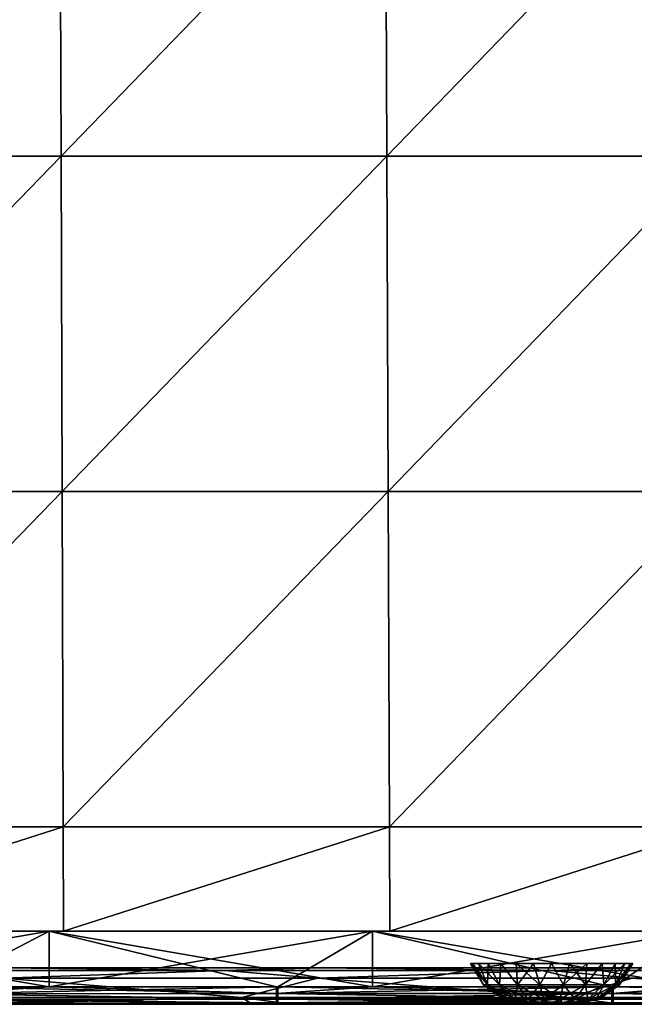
# Model space of a CAD drawing. Header units: millimetres. Extents: x -125 to 125, y -4 to 53.
# Tile 110 of 166: x 43 to 60, y -2 to 25. Entities that reach past the tile are written whole.
import ezdxf

# ---------------------------------------------------------------- set-up
doc = ezdxf.new("R2010")
doc.units = ezdxf.units.MM
doc.header["$LTSCALE"] = 65.185185
for name, color, linetype in [('1', 7, 'CONTINUOUS'), ('100', 7, 'CONTINUOUS'), ('102', 7, 'CONTINUOUS'), ('108', 7, 'CONTINUOUS'), ('112', 7, 'CONTINUOUS'), ('203', 7, 'CONTINUOUS'), ('205', 7, 'CONTINUOUS'), ('4', 7, 'CONTINUOUS'), ('72', 7, 'CONTINUOUS'), ('73', 7, 'CONTINUOUS'), ('74', 7, 'CONTINUOUS'), ('84', 7, 'CONTINUOUS'), ('88', 7, 'CONTINUOUS'), ('92', 7, 'CONTINUOUS'), ('96', 7, 'CONTINUOUS')]:
    doc.layers.add(name, color=color, linetype=linetype)

msp = doc.modelspace()

# ---------------------------------------------------------------- linework, layer by layer
at = {"layer": '1', "color": 7, "linetype": 'CONTINUOUS'}
for points in [[(41.837, -2, -49.334), (50.509, -2, -49.334), (41.998, -2, -49.043), (41.837, -2, -49.334)], [(41.837, -2, 49.334), (41.998, -2, 49.043), (50.47, -2, 49.334), (41.837, -2, 49.334)], [(41.859, -2, 47.402), (50.864, -2, 47.433), (42.004, -2, 47.683), (41.859, -2, 47.402)], [(41.859, -2, -47.402), (42.004, -2, -47.683), (49.807, -2, -47.429), (41.859, -2, -47.402)], [(41.998, -2, -49.043), (50.509, -2, -49.334), (42.054, -2, -48.712), (41.998, -2, -49.043)], [(41.998, -2, 49.043), (42.054, -2, 48.712), (50.47, -2, 49.334), (41.998, -2, 49.043)], [(42.004, -2, 47.683), (50.864, -2, 47.433), (42.054, -2, 47.996), (42.004, -2, 47.683)], [(42.004, -2, -47.683), (42.054, -2, -47.996), (49.807, -2, -47.429), (42.004, -2, -47.683)], [(42.054, -2, -47.996), (50.509, -2, -49.334), (49.807, -2, -47.429), (42.054, -2, -47.996)], [(42.054, -2, -48.712), (50.509, -2, -49.334), (42.054, -2, -47.996), (42.054, -2, -48.712)], [(50.864, -2, 47.433), (42.054, -2, 48.712), (42.054, -2, 47.996), (50.864, -2, 47.433)], [(50.47, -2, 49.334), (42.054, -2, 48.712), (50.864, -2, 47.433), (50.47, -2, 49.334)], [(49.807, -2, -47.429), (50.955, -2, -49.334), (57.812, -2, -47.461), (49.807, -2, -47.429)], [(50.509, -2, -49.334), (50.955, -2, -49.334), (49.807, -2, -47.429), (50.509, -2, -49.334)], [(50.955, -2, 49.334), (50.47, -2, 49.334), (50.864, -2, 47.433), (50.955, -2, 49.334)], [(59.87, -2, 47.471), (50.955, -2, 49.334), (50.864, -2, 47.433), (59.87, -2, 47.471)], [(50.955, -2, -49.334), (59.689, -2, -49.334), (57.812, -2, -47.461), (50.955, -2, -49.334)], [(59.65, -2, 49.334), (50.955, -2, 49.334), (59.87, -2, 47.471), (59.65, -2, 49.334)], [(57.812, -2, -47.461), (60.073, -2, -49.334), (65.874, -2, -47.499), (57.812, -2, -47.461)], [(59.689, -2, -49.334), (60.073, -2, -49.334), (57.812, -2, -47.461), (59.689, -2, -49.334)], [(60.073, -2, 49.334), (59.65, -2, 49.334), (59.87, -2, 47.471), (60.073, -2, 49.334)], [(68.878, -2, 47.514), (60.073, -2, 49.334), (59.87, -2, 47.471), (68.878, -2, 47.514)], [(60.073, -2, -49.334), (68.869, -2, -49.334), (65.874, -2, -47.499), (60.073, -2, -49.334)], [(68.83, -2, 49.334), (60.073, -2, 49.334), (68.878, -2, 47.514), (68.83, -2, 49.334)]]:
    msp.add_3dface(points, dxfattribs=at)
at = {"layer": '100', "color": 7, "linetype": 'CONTINUOUS'}
for points in [[(49.522, -1.815, 46.483), (40.518, -1.815, 46.452), (42.999, -1.286, 45.656), (49.522, -1.815, 46.483)], [(51.598, -1.286, 45.686), (49.522, -1.815, 46.483), (42.999, -1.286, 45.656), (51.598, -1.286, 45.686)], [(58.527, -1.815, 46.52), (49.522, -1.815, 46.483), (51.598, -1.286, 45.686), (58.527, -1.815, 46.52)], [(60.198, -1.286, 45.722), (58.527, -1.815, 46.52), (51.598, -1.286, 45.686), (60.198, -1.286, 45.722)], [(67.531, -1.815, 46.562), (58.527, -1.815, 46.52), (60.198, -1.286, 45.722), (67.531, -1.815, 46.562)], [(68.798, -1.286, 45.764), (67.531, -1.815, 46.562), (60.198, -1.286, 45.722), (68.798, -1.286, 45.764)], [(40.518, -1.815, 46.452), (49.522, -1.815, 46.483), (41.06, -1.977, 47.064), (40.518, -1.815, 46.452)], [(41.06, -1.977, 47.064), (49.522, -1.815, 46.483), (41.503, -1.988, 47.151), (41.06, -1.977, 47.064)], [(41.503, -1.988, 47.151), (49.522, -1.815, 46.483), (41.523, -1.988, 47.16), (41.503, -1.988, 47.151)], [(49.522, -1.815, 46.483), (41.859, -2, 47.402), (41.523, -1.988, 47.16), (49.522, -1.815, 46.483)], [(50.864, -2, 47.433), (41.859, -2, 47.402), (49.522, -1.815, 46.483), (50.864, -2, 47.433)], [(58.527, -1.815, 46.52), (50.864, -2, 47.433), (49.522, -1.815, 46.483), (58.527, -1.815, 46.52)], [(59.87, -2, 47.471), (50.864, -2, 47.433), (58.527, -1.815, 46.52), (59.87, -2, 47.471)], [(67.531, -1.815, 46.562), (59.87, -2, 47.471), (58.527, -1.815, 46.52), (67.531, -1.815, 46.562)], [(68.878, -2, 47.514), (59.87, -2, 47.471), (67.531, -1.815, 46.562), (68.878, -2, 47.514)]]:
    msp.add_3dface(points, dxfattribs=at)
at = {"layer": '102', "color": 7, "linetype": 'CONTINUOUS'}
for points in [[(40.518, -1.815, -46.452), (49.522, -1.815, -46.483), (42.999, -1.286, -45.656), (40.518, -1.815, -46.452)], [(42.999, -1.286, -45.656), (49.522, -1.815, -46.483), (51.598, -1.286, -45.686), (42.999, -1.286, -45.656)], [(49.522, -1.815, -46.483), (58.527, -1.815, -46.52), (51.598, -1.286, -45.686), (49.522, -1.815, -46.483)], [(51.598, -1.286, -45.686), (58.527, -1.815, -46.52), (60.198, -1.286, -45.722), (51.598, -1.286, -45.686)], [(58.527, -1.815, -46.52), (67.531, -1.815, -46.562), (60.198, -1.286, -45.722), (58.527, -1.815, -46.52)], [(60.198, -1.286, -45.722), (67.531, -1.815, -46.562), (68.798, -1.286, -45.764), (60.198, -1.286, -45.722)], [(40.518, -1.815, -46.452), (41.859, -2, -47.402), (49.522, -1.815, -46.483), (40.518, -1.815, -46.452)], [(41.859, -2, -47.402), (49.807, -2, -47.429), (49.522, -1.815, -46.483), (41.859, -2, -47.402)], [(49.522, -1.815, -46.483), (57.812, -2, -47.461), (58.527, -1.815, -46.52), (49.522, -1.815, -46.483)], [(49.807, -2, -47.429), (57.812, -2, -47.461), (49.522, -1.815, -46.483), (49.807, -2, -47.429)], [(57.812, -2, -47.461), (65.874, -2, -47.499), (58.527, -1.815, -46.52), (57.812, -2, -47.461)], [(58.527, -1.815, -46.52), (65.874, -2, -47.499), (67.531, -1.815, -46.562), (58.527, -1.815, -46.52)]]:
    msp.add_3dface(points, dxfattribs=at)
at = {"layer": '108', "color": 7, "linetype": 'CONTINUOUS'}
for points in [[(43.001, -1, -44.956), (40.133, -1.074, -45.325), (49.052, -1.074, -45.355), (43.001, -1, -44.956)], [(40.133, -1.074, -45.325), (42.999, -1.286, -45.656), (49.052, -1.074, -45.355), (40.133, -1.074, -45.325)], [(42.999, -1.286, -45.656), (51.598, -1.286, -45.686), (49.052, -1.074, -45.355), (42.999, -1.286, -45.656)], [(51.601, -1, -44.986), (43.001, -1, -44.956), (49.052, -1.074, -45.355), (51.601, -1, -44.986)], [(51.601, -1, -44.986), (49.052, -1.074, -45.355), (57.97, -1.074, -45.391), (51.601, -1, -44.986)], [(49.052, -1.074, -45.355), (51.598, -1.286, -45.686), (57.97, -1.074, -45.391), (49.052, -1.074, -45.355)], [(51.598, -1.286, -45.686), (60.198, -1.286, -45.722), (57.97, -1.074, -45.391), (51.598, -1.286, -45.686)], [(60.201, -1, -45.022), (51.601, -1, -44.986), (57.97, -1.074, -45.391), (60.201, -1, -45.022)], [(60.201, -1, -45.022), (57.97, -1.074, -45.391), (66.888, -1.074, -45.432), (60.201, -1, -45.022)], [(57.97, -1.074, -45.391), (60.198, -1.286, -45.722), (66.888, -1.074, -45.432), (57.97, -1.074, -45.391)], [(60.198, -1.286, -45.722), (68.798, -1.286, -45.764), (66.888, -1.074, -45.432), (60.198, -1.286, -45.722)], [(68.802, -1, -45.064), (60.201, -1, -45.022), (66.888, -1.074, -45.432), (68.802, -1, -45.064)]]:
    msp.add_3dface(points, dxfattribs=at)
at = {"layer": '112', "color": 7, "linetype": 'CONTINUOUS'}
for points in [[(43.001, -1, 44.956), (49.052, -1.074, 45.355), (40.133, -1.074, 45.325), (43.001, -1, 44.956)], [(49.052, -1.074, 45.355), (42.999, -1.286, 45.656), (40.133, -1.074, 45.325), (49.052, -1.074, 45.355)], [(51.598, -1.286, 45.686), (42.999, -1.286, 45.656), (49.052, -1.074, 45.355), (51.598, -1.286, 45.686)], [(43.001, -1, 44.956), (51.601, -1, 44.986), (49.052, -1.074, 45.355), (43.001, -1, 44.956)], [(51.601, -1, 44.986), (57.97, -1.074, 45.391), (49.052, -1.074, 45.355), (51.601, -1, 44.986)], [(57.97, -1.074, 45.391), (51.598, -1.286, 45.686), (49.052, -1.074, 45.355), (57.97, -1.074, 45.391)], [(60.198, -1.286, 45.722), (51.598, -1.286, 45.686), (57.97, -1.074, 45.391), (60.198, -1.286, 45.722)], [(51.601, -1, 44.986), (60.201, -1, 45.022), (57.97, -1.074, 45.391), (51.601, -1, 44.986)], [(60.201, -1, 45.022), (66.888, -1.074, 45.432), (57.97, -1.074, 45.391), (60.201, -1, 45.022)], [(66.888, -1.074, 45.432), (60.198, -1.286, 45.722), (57.97, -1.074, 45.391), (66.888, -1.074, 45.432)], [(68.798, -1.286, 45.764), (60.198, -1.286, 45.722), (66.888, -1.074, 45.432), (68.798, -1.286, 45.764)], [(60.201, -1, 45.022), (68.802, -1, 45.064), (66.888, -1.074, 45.432), (60.201, -1, 45.022)]]:
    msp.add_3dface(points, dxfattribs=at)
at = {"layer": '203', "color": 7, "linetype": 'CONTINUOUS'}
for points in [[(44.548, 30.395, 49.735), (35.638, 30.395, 49.735), (35.661, 21.215, 49.815), (44.548, 30.395, 49.735)], [(44.548, 30.395, 49.735), (35.661, 21.215, 49.815), (44.577, 21.215, 49.815), (44.548, 30.395, 49.735)], [(53.458, 30.395, 49.735), (44.548, 30.395, 49.735), (44.577, 21.215, 49.815), (53.458, 30.395, 49.735)], [(53.458, 30.395, 49.735), (44.577, 21.215, 49.815), (53.492, 21.215, 49.815), (53.458, 30.395, 49.735)], [(62.367, 30.395, 49.735), (53.458, 30.395, 49.735), (53.492, 21.215, 49.815), (62.367, 30.395, 49.735)], [(62.367, 30.395, 49.735), (53.492, 21.215, 49.815), (62.407, 21.215, 49.815), (62.367, 30.395, 49.735)], [(35.661, 21.215, 49.815), (35.684, 12.036, 49.895), (44.577, 21.215, 49.815), (35.661, 21.215, 49.815)], [(35.684, 12.036, 49.895), (44.605, 12.036, 49.895), (44.577, 21.215, 49.815), (35.684, 12.036, 49.895)], [(44.577, 21.215, 49.815), (44.605, 12.036, 49.895), (53.492, 21.215, 49.815), (44.577, 21.215, 49.815)], [(44.605, 12.036, 49.895), (53.526, 12.036, 49.895), (53.492, 21.215, 49.815), (44.605, 12.036, 49.895)], [(53.492, 21.215, 49.815), (53.526, 12.036, 49.895), (62.407, 21.215, 49.815), (53.492, 21.215, 49.815)], [(53.526, 12.036, 49.895), (62.447, 12.036, 49.895), (62.407, 21.215, 49.815), (53.526, 12.036, 49.895)], [(35.684, 12.036, 49.895), (35.707, 2.856, 49.975), (44.605, 12.036, 49.895), (35.684, 12.036, 49.895)], [(35.707, 2.856, 49.975), (44.634, 2.856, 49.975), (44.605, 12.036, 49.895), (35.707, 2.856, 49.975)], [(44.605, 12.036, 49.895), (44.634, 2.856, 49.975), (53.526, 12.036, 49.895), (44.605, 12.036, 49.895)], [(44.634, 2.856, 49.975), (53.561, 2.856, 49.975), (53.526, 12.036, 49.895), (44.634, 2.856, 49.975)], [(53.526, 12.036, 49.895), (53.561, 2.856, 49.975), (62.447, 12.036, 49.895), (53.526, 12.036, 49.895)], [(53.561, 2.856, 49.975), (62.488, 2.856, 49.975), (62.447, 12.036, 49.895), (53.561, 2.856, 49.975)], [(35.707, 2.856, 49.975), (35.714, 0, 50), (44.634, 2.856, 49.975), (35.707, 2.856, 49.975)], [(35.714, 0, 50), (44.643, 0, 50), (44.634, 2.856, 49.975), (35.714, 0, 50)], [(44.634, 2.856, 49.975), (44.643, 0, 50), (53.561, 2.856, 49.975), (44.634, 2.856, 49.975)], [(44.643, 0, 50), (53.571, 0, 50), (53.561, 2.856, 49.975), (44.643, 0, 50)], [(53.561, 2.856, 49.975), (53.571, 0, 50), (62.488, 2.856, 49.975), (53.561, 2.856, 49.975)], [(53.571, 0, 50), (62.5, 0, 50), (62.488, 2.856, 49.975), (53.571, 0, 50)]]:
    msp.add_3dface(points, dxfattribs=at)
at = {"layer": '205', "color": 7, "linetype": 'CONTINUOUS'}
for points in [[(35.638, 30.395, -49.735), (44.548, 30.395, -49.735), (35.661, 21.215, -49.815), (35.638, 30.395, -49.735)], [(44.548, 30.395, -49.735), (44.577, 21.215, -49.815), (35.661, 21.215, -49.815), (44.548, 30.395, -49.735)], [(44.548, 30.395, -49.735), (53.458, 30.395, -49.735), (44.577, 21.215, -49.815), (44.548, 30.395, -49.735)], [(53.458, 30.395, -49.735), (53.492, 21.215, -49.815), (44.577, 21.215, -49.815), (53.458, 30.395, -49.735)], [(53.458, 30.395, -49.735), (62.367, 30.395, -49.735), (53.492, 21.215, -49.815), (53.458, 30.395, -49.735)], [(62.367, 30.395, -49.735), (62.407, 21.215, -49.815), (53.492, 21.215, -49.815), (62.367, 30.395, -49.735)], [(44.577, 21.215, -49.815), (35.684, 12.036, -49.895), (35.661, 21.215, -49.815), (44.577, 21.215, -49.815)], [(44.605, 12.036, -49.895), (35.684, 12.036, -49.895), (44.577, 21.215, -49.815), (44.605, 12.036, -49.895)], [(53.492, 21.215, -49.815), (44.605, 12.036, -49.895), (44.577, 21.215, -49.815), (53.492, 21.215, -49.815)], [(53.526, 12.036, -49.895), (44.605, 12.036, -49.895), (53.492, 21.215, -49.815), (53.526, 12.036, -49.895)], [(62.407, 21.215, -49.815), (53.526, 12.036, -49.895), (53.492, 21.215, -49.815), (62.407, 21.215, -49.815)], [(62.447, 12.036, -49.895), (53.526, 12.036, -49.895), (62.407, 21.215, -49.815), (62.447, 12.036, -49.895)], [(44.605, 12.036, -49.895), (35.707, 2.856, -49.975), (35.684, 12.036, -49.895), (44.605, 12.036, -49.895)], [(44.634, 2.856, -49.975), (35.707, 2.856, -49.975), (44.605, 12.036, -49.895), (44.634, 2.856, -49.975)], [(53.526, 12.036, -49.895), (44.634, 2.856, -49.975), (44.605, 12.036, -49.895), (53.526, 12.036, -49.895)], [(53.561, 2.856, -49.975), (44.634, 2.856, -49.975), (53.526, 12.036, -49.895), (53.561, 2.856, -49.975)], [(62.447, 12.036, -49.895), (53.561, 2.856, -49.975), (53.526, 12.036, -49.895), (62.447, 12.036, -49.895)], [(62.488, 2.856, -49.975), (53.561, 2.856, -49.975), (62.447, 12.036, -49.895), (62.488, 2.856, -49.975)], [(44.634, 2.856, -49.975), (35.714, 0, -50), (35.707, 2.856, -49.975), (44.634, 2.856, -49.975)], [(44.643, 0, -50), (35.714, 0, -50), (44.634, 2.856, -49.975), (44.643, 0, -50)], [(53.561, 2.856, -49.975), (44.643, 0, -50), (44.634, 2.856, -49.975), (53.561, 2.856, -49.975)], [(53.571, 0, -50), (44.643, 0, -50), (53.561, 2.856, -49.975), (53.571, 0, -50)], [(62.488, 2.856, -49.975), (53.571, 0, -50), (53.561, 2.856, -49.975), (62.488, 2.856, -49.975)], [(62.5, 0, -50), (53.571, 0, -50), (62.488, 2.856, -49.975), (62.5, 0, -50)]]:
    msp.add_3dface(points, dxfattribs=at)
at = {"layer": '4', "color": 7, "linetype": 'CONTINUOUS'}
for points in [[(39.962, -1, 0.459), (39.969, -1, -8.721), (48.843, -1, 0.459), (39.962, -1, 0.459)], [(39.962, -1, 0.459), (48.843, -1, 0.459), (39.97, -1, 9.638), (39.962, -1, 0.459)], [(39.969, -1, -8.721), (39.989, -1, -17.901), (48.851, -1, -8.721), (39.969, -1, -8.721)], [(39.969, -1, -8.721), (48.851, -1, -8.721), (48.843, -1, 0.459), (39.969, -1, -8.721)], [(39.97, -1, 9.638), (48.852, -1, 9.638), (39.992, -1, 18.818), (39.97, -1, 9.638)], [(39.97, -1, 9.638), (48.843, -1, 0.459), (48.852, -1, 9.638), (39.97, -1, 9.638)], [(39.989, -1, -17.901), (40.023, -1, -27.081), (48.875, -1, -17.901), (39.989, -1, -17.901)], [(39.989, -1, -17.901), (48.875, -1, -17.901), (48.851, -1, -8.721), (39.989, -1, -17.901)], [(39.992, -1, 18.818), (48.879, -1, 18.818), (40.028, -1, 27.998), (39.992, -1, 18.818)], [(39.992, -1, 18.818), (48.852, -1, 9.638), (48.879, -1, 18.818), (39.992, -1, 18.818)], [(40.023, -1, -27.081), (40.072, -1, -36.261), (48.917, -1, -27.081), (40.023, -1, -27.081)], [(40.023, -1, -27.081), (48.917, -1, -27.081), (48.875, -1, -17.901), (40.023, -1, -27.081)], [(40.028, -1, 27.998), (48.879, -1, 18.818), (48.923, -1, 27.998), (40.028, -1, 27.998)], [(40.028, -1, 27.998), (48.923, -1, 27.998), (40.078, -1, 37.178), (40.028, -1, 27.998)], [(40.072, -1, -36.261), (48.976, -1, -36.261), (48.917, -1, -27.081), (40.072, -1, -36.261)], [(40.072, -1, -36.261), (43.001, -1, -44.956), (48.976, -1, -36.261), (40.072, -1, -36.261)], [(40.078, -1, 37.178), (48.984, -1, 37.178), (43.001, -1, 44.956), (40.078, -1, 37.178)], [(40.078, -1, 37.178), (48.923, -1, 27.998), (48.984, -1, 37.178), (40.078, -1, 37.178)], [(43.001, -1, -44.956), (51.601, -1, -44.986), (48.976, -1, -36.261), (43.001, -1, -44.956)], [(43.001, -1, 44.956), (48.984, -1, 37.178), (51.601, -1, 44.986), (43.001, -1, 44.956)], [(48.843, -1, 0.459), (48.851, -1, -8.721), (57.723, -1, 0.459), (48.843, -1, 0.459)], [(48.843, -1, 0.459), (57.723, -1, 0.459), (48.852, -1, 9.638), (48.843, -1, 0.459)], [(48.851, -1, -8.721), (57.732, -1, -8.721), (57.723, -1, 0.459), (48.851, -1, -8.721)], [(48.851, -1, -8.721), (48.875, -1, -17.901), (57.732, -1, -8.721), (48.851, -1, -8.721)], [(48.852, -1, 9.638), (57.735, -1, 9.638), (48.879, -1, 18.818), (48.852, -1, 9.638)], [(48.852, -1, 9.638), (57.723, -1, 0.459), (57.735, -1, 9.638), (48.852, -1, 9.638)], [(48.875, -1, -17.901), (48.917, -1, -27.081), (57.762, -1, -17.901), (48.875, -1, -17.901)], [(48.875, -1, -17.901), (57.762, -1, -17.901), (57.732, -1, -8.721), (48.875, -1, -17.901)], [(48.879, -1, 18.818), (57.766, -1, 18.818), (48.923, -1, 27.998), (48.879, -1, 18.818)], [(48.879, -1, 18.818), (57.735, -1, 9.638), (57.766, -1, 18.818), (48.879, -1, 18.818)], [(48.917, -1, -27.081), (57.811, -1, -27.081), (57.762, -1, -17.901), (48.917, -1, -27.081)], [(48.917, -1, -27.081), (48.976, -1, -36.261), (57.811, -1, -27.081), (48.917, -1, -27.081)], [(48.923, -1, 27.998), (57.766, -1, 18.818), (57.818, -1, 27.998), (48.923, -1, 27.998)], [(48.923, -1, 27.998), (57.818, -1, 27.998), (48.984, -1, 37.178), (48.923, -1, 27.998)], [(48.976, -1, -36.261), (57.881, -1, -36.261), (57.811, -1, -27.081), (48.976, -1, -36.261)], [(48.976, -1, -36.261), (51.601, -1, -44.986), (57.881, -1, -36.261), (48.976, -1, -36.261)], [(48.984, -1, 37.178), (57.89, -1, 37.178), (51.601, -1, 44.986), (48.984, -1, 37.178)], [(48.984, -1, 37.178), (57.818, -1, 27.998), (57.89, -1, 37.178), (48.984, -1, 37.178)], [(51.601, -1, -44.986), (60.201, -1, -45.022), (57.881, -1, -36.261), (51.601, -1, -44.986)], [(51.601, -1, 44.986), (57.89, -1, 37.178), (60.201, -1, 45.022), (51.601, -1, 44.986)], [(57.723, -1, 0.459), (57.732, -1, -8.721), (66.604, -1, 0.459), (57.723, -1, 0.459)], [(57.723, -1, 0.459), (66.604, -1, 0.459), (57.735, -1, 9.638), (57.723, -1, 0.459)], [(57.732, -1, -8.721), (66.614, -1, -8.721), (66.604, -1, 0.459), (57.732, -1, -8.721)], [(57.732, -1, -8.721), (57.762, -1, -17.901), (66.614, -1, -8.721), (57.732, -1, -8.721)], [(57.735, -1, 9.638), (66.617, -1, 9.638), (57.766, -1, 18.818), (57.735, -1, 9.638)], [(57.735, -1, 9.638), (66.604, -1, 0.459), (66.617, -1, 9.638), (57.735, -1, 9.638)], [(57.762, -1, -17.901), (57.811, -1, -27.081), (66.648, -1, -17.901), (57.762, -1, -17.901)], [(57.762, -1, -17.901), (66.648, -1, -17.901), (66.614, -1, -8.721), (57.762, -1, -17.901)], [(57.766, -1, 18.818), (66.653, -1, 18.818), (57.818, -1, 27.998), (57.766, -1, 18.818)], [(57.766, -1, 18.818), (66.617, -1, 9.638), (66.653, -1, 18.818), (57.766, -1, 18.818)], [(57.811, -1, -27.081), (66.705, -1, -27.081), (66.648, -1, -17.901), (57.811, -1, -27.081)], [(57.811, -1, -27.081), (57.881, -1, -36.261), (66.705, -1, -27.081), (57.811, -1, -27.081)], [(57.818, -1, 27.998), (66.653, -1, 18.818), (66.713, -1, 27.998), (57.818, -1, 27.998)], [(57.818, -1, 27.998), (66.713, -1, 27.998), (57.89, -1, 37.178), (57.818, -1, 27.998)], [(57.881, -1, -36.261), (66.786, -1, -36.261), (66.705, -1, -27.081), (57.881, -1, -36.261)], [(57.881, -1, -36.261), (60.201, -1, -45.022), (66.786, -1, -36.261), (57.881, -1, -36.261)], [(57.89, -1, 37.178), (66.796, -1, 37.178), (60.201, -1, 45.022), (57.89, -1, 37.178)], [(57.89, -1, 37.178), (66.713, -1, 27.998), (66.796, -1, 37.178), (57.89, -1, 37.178)], [(60.201, -1, -45.022), (68.802, -1, -45.064), (66.786, -1, -36.261), (60.201, -1, -45.022)], [(60.201, -1, 45.022), (66.796, -1, 37.178), (68.802, -1, 45.064), (60.201, -1, 45.022)]]:
    msp.add_3dface(points, dxfattribs=at)
at = {"layer": '72', "color": 7, "linetype": 'CONTINUOUS'}
for points in [[(57.396, -2, 0.162), (57.374, -2), (58.604, -2, 0.162), (57.396, -2, 0.162)], [(57.396, -2, -0.162), (58.626, -2), (57.374, -2), (57.396, -2, -0.162)], [(57.374, -2), (58.626, -2), (58.604, -2, 0.162), (57.374, -2)], [(58.542, -2, 0.313), (57.396, -2, 0.162), (58.604, -2, 0.162), (58.542, -2, 0.313)], [(57.458, -2, 0.313), (57.396, -2, 0.162), (58.542, -2, 0.313), (57.458, -2, 0.313)], [(58.604, -2, -0.162), (58.626, -2), (57.396, -2, -0.162), (58.604, -2, -0.162)], [(57.458, -2, -0.313), (58.604, -2, -0.162), (57.396, -2, -0.162), (57.458, -2, -0.313)], [(58.542, -2, -0.313), (58.604, -2, -0.162), (57.458, -2, -0.313), (58.542, -2, -0.313)], [(57.558, -2, -0.442), (58.542, -2, -0.313), (57.458, -2, -0.313), (57.558, -2, -0.442)], [(58.442, -2, 0.442), (57.458, -2, 0.313), (58.542, -2, 0.313), (58.442, -2, 0.442)], [(57.558, -2, 0.442), (57.458, -2, 0.313), (58.442, -2, 0.442), (57.558, -2, 0.442)], [(58.442, -2, -0.442), (58.542, -2, -0.313), (57.558, -2, -0.442), (58.442, -2, -0.442)], [(57.687, -2, -0.542), (58.442, -2, -0.442), (57.558, -2, -0.442), (57.687, -2, -0.542)], [(58.313, -2, 0.542), (57.558, -2, 0.442), (58.442, -2, 0.442), (58.313, -2, 0.542)], [(57.687, -2, 0.542), (57.558, -2, 0.442), (58.313, -2, 0.542), (57.687, -2, 0.542)], [(57.838, -2, -0.604), (58.313, -2, -0.542), (57.687, -2, -0.542), (57.838, -2, -0.604)], [(58.313, -2, -0.542), (58.442, -2, -0.442), (57.687, -2, -0.542), (58.313, -2, -0.542)], [(57.838, -2, 0.604), (57.687, -2, 0.542), (58.162, -2, 0.604), (57.838, -2, 0.604)], [(58.162, -2, 0.604), (57.687, -2, 0.542), (58.313, -2, 0.542), (58.162, -2, 0.604)], [(58, -2, -0.626), (58.162, -2, -0.604), (57.838, -2, -0.604), (58, -2, -0.626)], [(58.162, -2, -0.604), (58.313, -2, -0.542), (57.838, -2, -0.604), (58.162, -2, -0.604)], [(58, -2, 0.626), (57.838, -2, 0.604), (58.162, -2, 0.604), (58, -2, 0.626)]]:
    msp.add_3dface(points, dxfattribs=at)
at = {"layer": '73', "color": 7, "linetype": 'CONTINUOUS'}
for points in [[(56.138, -1.467), (56.25, -1.467, 0.637), (55.777, -0.881), (56.138, -1.467)], [(55.777, -0.881), (56.25, -1.467, 0.637), (55.833, -0.881, 0.495), (55.777, -0.881)], [(55.833, -0.881, 0.495), (56.25, -1.467, 0.637), (55.997, -0.881, 0.965), (55.833, -0.881, 0.495)], [(56.25, -1.467, 0.637), (56.574, -1.467, 1.197), (55.997, -0.881, 0.965), (56.25, -1.467, 0.637)], [(55.997, -0.881, 0.965), (56.574, -1.467, 1.197), (56.262, -0.881, 1.386), (55.997, -0.881, 0.965)], [(56.262, -0.881, 1.386), (56.574, -1.467, 1.197), (56.614, -0.881, 1.738), (56.262, -0.881, 1.386)], [(56.574, -1.467, 1.197), (57.069, -1.467, 1.613), (56.614, -0.881, 1.738), (56.574, -1.467, 1.197)], [(56.614, -0.881, 1.738), (57.069, -1.467, 1.613), (57.035, -0.881, 2.003), (56.614, -0.881, 1.738)], [(57.035, -0.881, 2.003), (57.677, -1.467, 1.834), (57.505, -0.881, 2.167), (57.035, -0.881, 2.003)], [(57.069, -1.467, 1.613), (57.677, -1.467, 1.834), (57.035, -0.881, 2.003), (57.069, -1.467, 1.613)], [(57.505, -0.881, 2.167), (57.677, -1.467, 1.834), (58, -0.881, 2.223), (57.505, -0.881, 2.167)], [(57.677, -1.467, 1.834), (58.323, -1.467, 1.834), (58, -0.881, 2.223), (57.677, -1.467, 1.834)], [(58, -0.881, 2.223), (58.323, -1.467, 1.834), (58.495, -0.881, 2.167), (58, -0.881, 2.223)], [(58.323, -1.467, 1.834), (58.931, -1.467, 1.613), (58.495, -0.881, 2.167), (58.323, -1.467, 1.834)], [(58.495, -0.881, 2.167), (58.931, -1.467, 1.613), (58.965, -0.881, 2.003), (58.495, -0.881, 2.167)], [(58.931, -1.467, 1.613), (59.426, -1.467, 1.197), (59.386, -0.881, 1.738), (58.931, -1.467, 1.613)], [(58.965, -0.881, 2.003), (58.931, -1.467, 1.613), (59.386, -0.881, 1.738), (58.965, -0.881, 2.003)], [(59.386, -0.881, 1.738), (59.426, -1.467, 1.197), (59.738, -0.881, 1.386), (59.386, -0.881, 1.738)], [(59.426, -1.467, 1.197), (59.75, -1.467, 0.637), (59.738, -0.881, 1.386), (59.426, -1.467, 1.197)], [(59.738, -0.881, 1.386), (59.75, -1.467, 0.637), (60.003, -0.881, 0.965), (59.738, -0.881, 1.386)], [(59.75, -1.467, 0.637), (59.862, -1.467), (60.167, -0.881, 0.495), (59.75, -1.467, 0.637)], [(60.003, -0.881, 0.965), (59.75, -1.467, 0.637), (60.167, -0.881, 0.495), (60.003, -0.881, 0.965)], [(59.862, -1.467), (60.223, -0.881), (60.167, -0.881, 0.495), (59.862, -1.467)], [(56.138, -1.467), (56.78, -1.861, 0.444), (56.25, -1.467, 0.637), (56.138, -1.467)], [(56.702, -1.861), (56.78, -1.861, 0.444), (56.138, -1.467), (56.702, -1.861)], [(56.78, -1.861, 0.444), (57.005, -1.861, 0.835), (56.25, -1.467, 0.637), (56.78, -1.861, 0.444)], [(56.25, -1.467, 0.637), (57.005, -1.861, 0.835), (56.574, -1.467, 1.197), (56.25, -1.467, 0.637)], [(57.005, -1.861, 0.835), (57.351, -1.861, 1.124), (56.574, -1.467, 1.197), (57.005, -1.861, 0.835)], [(56.574, -1.467, 1.197), (57.351, -1.861, 1.124), (57.069, -1.467, 1.613), (56.574, -1.467, 1.197)], [(57.351, -1.861, 1.124), (57.775, -1.861, 1.279), (57.069, -1.467, 1.613), (57.351, -1.861, 1.124)], [(57.069, -1.467, 1.613), (57.775, -1.861, 1.279), (57.677, -1.467, 1.834), (57.069, -1.467, 1.613)], [(57.775, -1.861, 1.279), (58.225, -1.861, 1.279), (57.677, -1.467, 1.834), (57.775, -1.861, 1.279)], [(57.677, -1.467, 1.834), (58.225, -1.861, 1.279), (58.323, -1.467, 1.834), (57.677, -1.467, 1.834)], [(58.225, -1.861, 1.279), (58.649, -1.861, 1.124), (58.323, -1.467, 1.834), (58.225, -1.861, 1.279)], [(58.323, -1.467, 1.834), (58.649, -1.861, 1.124), (58.931, -1.467, 1.613), (58.323, -1.467, 1.834)], [(58.649, -1.861, 1.124), (58.995, -1.861, 0.835), (58.931, -1.467, 1.613), (58.649, -1.861, 1.124)], [(58.931, -1.467, 1.613), (58.995, -1.861, 0.835), (59.426, -1.467, 1.197), (58.931, -1.467, 1.613)], [(58.995, -1.861, 0.835), (59.22, -1.861, 0.444), (59.426, -1.467, 1.197), (58.995, -1.861, 0.835)], [(59.22, -1.861, 0.444), (59.298, -1.861), (59.75, -1.467, 0.637), (59.22, -1.861, 0.444)], [(59.426, -1.467, 1.197), (59.22, -1.861, 0.444), (59.75, -1.467, 0.637), (59.426, -1.467, 1.197)], [(59.298, -1.861), (59.862, -1.467), (59.75, -1.467, 0.637), (59.298, -1.861)], [(57.374, -2), (57.396, -2, 0.162), (56.702, -1.861), (57.374, -2)], [(56.702, -1.861), (57.396, -2, 0.162), (56.78, -1.861, 0.444), (56.702, -1.861)], [(56.78, -1.861, 0.444), (57.458, -2, 0.313), (57.005, -1.861, 0.835), (56.78, -1.861, 0.444)], [(57.396, -2, 0.162), (57.458, -2, 0.313), (56.78, -1.861, 0.444), (57.396, -2, 0.162)], [(57.005, -1.861, 0.835), (57.687, -2, 0.542), (57.351, -1.861, 1.124), (57.005, -1.861, 0.835)], [(57.558, -2, 0.442), (57.687, -2, 0.542), (57.005, -1.861, 0.835), (57.558, -2, 0.442)], [(57.458, -2, 0.313), (57.558, -2, 0.442), (57.005, -1.861, 0.835), (57.458, -2, 0.313)], [(57.687, -2, 0.542), (57.838, -2, 0.604), (57.351, -1.861, 1.124), (57.687, -2, 0.542)], [(57.351, -1.861, 1.124), (57.838, -2, 0.604), (57.775, -1.861, 1.279), (57.351, -1.861, 1.124)], [(57.838, -2, 0.604), (58, -2, 0.626), (57.775, -1.861, 1.279), (57.838, -2, 0.604)], [(57.775, -1.861, 1.279), (58, -2, 0.626), (58.225, -1.861, 1.279), (57.775, -1.861, 1.279)], [(58, -2, 0.626), (58.162, -2, 0.604), (58.225, -1.861, 1.279), (58, -2, 0.626)], [(58.162, -2, 0.604), (58.313, -2, 0.542), (58.225, -1.861, 1.279), (58.162, -2, 0.604)], [(58.225, -1.861, 1.279), (58.313, -2, 0.542), (58.649, -1.861, 1.124), (58.225, -1.861, 1.279)], [(58.313, -2, 0.542), (58.442, -2, 0.442), (58.649, -1.861, 1.124), (58.313, -2, 0.542)], [(58.649, -1.861, 1.124), (58.442, -2, 0.442), (58.995, -1.861, 0.835), (58.649, -1.861, 1.124)], [(58.442, -2, 0.442), (58.542, -2, 0.313), (58.995, -1.861, 0.835), (58.442, -2, 0.442)], [(58.995, -1.861, 0.835), (58.542, -2, 0.313), (59.22, -1.861, 0.444), (58.995, -1.861, 0.835)], [(58.542, -2, 0.313), (58.604, -2, 0.162), (59.22, -1.861, 0.444), (58.542, -2, 0.313)], [(58.604, -2, 0.162), (58.626, -2), (59.22, -1.861, 0.444), (58.604, -2, 0.162)], [(59.22, -1.861, 0.444), (58.626, -2), (59.298, -1.861), (59.22, -1.861, 0.444)]]:
    msp.add_3dface(points, dxfattribs=at)
at = {"layer": '74', "color": 7, "linetype": 'CONTINUOUS'}
for points in [[(56.138, -1.467), (55.777, -0.881), (55.833, -0.881, -0.495), (56.138, -1.467)], [(55.997, -0.881, -0.965), (56.25, -1.467, -0.637), (55.833, -0.881, -0.495), (55.997, -0.881, -0.965)], [(56.25, -1.467, -0.637), (56.138, -1.467), (55.833, -0.881, -0.495), (56.25, -1.467, -0.637)], [(56.262, -0.881, -1.386), (56.25, -1.467, -0.637), (55.997, -0.881, -0.965), (56.262, -0.881, -1.386)], [(56.574, -1.467, -1.197), (56.25, -1.467, -0.637), (56.262, -0.881, -1.386), (56.574, -1.467, -1.197)], [(56.614, -0.881, -1.738), (56.574, -1.467, -1.197), (56.262, -0.881, -1.386), (56.614, -0.881, -1.738)], [(57.069, -1.467, -1.613), (56.574, -1.467, -1.197), (56.614, -0.881, -1.738), (57.069, -1.467, -1.613)], [(57.035, -0.881, -2.003), (57.069, -1.467, -1.613), (56.614, -0.881, -1.738), (57.035, -0.881, -2.003)], [(57.505, -0.881, -2.167), (57.069, -1.467, -1.613), (57.035, -0.881, -2.003), (57.505, -0.881, -2.167)], [(57.677, -1.467, -1.834), (57.069, -1.467, -1.613), (57.505, -0.881, -2.167), (57.677, -1.467, -1.834)], [(58, -0.881, -2.223), (57.677, -1.467, -1.834), (57.505, -0.881, -2.167), (58, -0.881, -2.223)], [(58.323, -1.467, -1.834), (57.677, -1.467, -1.834), (58, -0.881, -2.223), (58.323, -1.467, -1.834)], [(58.495, -0.881, -2.167), (58.323, -1.467, -1.834), (58, -0.881, -2.223), (58.495, -0.881, -2.167)], [(58.965, -0.881, -2.003), (58.323, -1.467, -1.834), (58.495, -0.881, -2.167), (58.965, -0.881, -2.003)], [(58.931, -1.467, -1.613), (58.323, -1.467, -1.834), (58.965, -0.881, -2.003), (58.931, -1.467, -1.613)], [(59.386, -0.881, -1.738), (58.931, -1.467, -1.613), (58.965, -0.881, -2.003), (59.386, -0.881, -1.738)], [(59.426, -1.467, -1.197), (58.931, -1.467, -1.613), (59.386, -0.881, -1.738), (59.426, -1.467, -1.197)], [(59.738, -0.881, -1.386), (59.426, -1.467, -1.197), (59.386, -0.881, -1.738), (59.738, -0.881, -1.386)], [(59.75, -1.467, -0.637), (59.426, -1.467, -1.197), (60.003, -0.881, -0.965), (59.75, -1.467, -0.637)], [(60.003, -0.881, -0.965), (59.426, -1.467, -1.197), (59.738, -0.881, -1.386), (60.003, -0.881, -0.965)], [(60.167, -0.881, -0.495), (59.75, -1.467, -0.637), (60.003, -0.881, -0.965), (60.167, -0.881, -0.495)], [(60.223, -0.881), (59.862, -1.467), (59.75, -1.467, -0.637), (60.223, -0.881)], [(60.223, -0.881), (59.75, -1.467, -0.637), (60.167, -0.881, -0.495), (60.223, -0.881)], [(56.702, -1.861), (56.138, -1.467), (56.25, -1.467, -0.637), (56.702, -1.861)], [(56.574, -1.467, -1.197), (56.78, -1.861, -0.444), (56.25, -1.467, -0.637), (56.574, -1.467, -1.197)], [(56.78, -1.861, -0.444), (56.702, -1.861), (56.25, -1.467, -0.637), (56.78, -1.861, -0.444)], [(57.005, -1.861, -0.835), (56.78, -1.861, -0.444), (56.574, -1.467, -1.197), (57.005, -1.861, -0.835)], [(57.069, -1.467, -1.613), (57.005, -1.861, -0.835), (56.574, -1.467, -1.197), (57.069, -1.467, -1.613)], [(57.351, -1.861, -1.124), (57.005, -1.861, -0.835), (57.069, -1.467, -1.613), (57.351, -1.861, -1.124)], [(57.677, -1.467, -1.834), (57.351, -1.861, -1.124), (57.069, -1.467, -1.613), (57.677, -1.467, -1.834)], [(57.775, -1.861, -1.279), (57.351, -1.861, -1.124), (57.677, -1.467, -1.834), (57.775, -1.861, -1.279)], [(58.323, -1.467, -1.834), (57.775, -1.861, -1.279), (57.677, -1.467, -1.834), (58.323, -1.467, -1.834)], [(58.225, -1.861, -1.279), (57.775, -1.861, -1.279), (58.323, -1.467, -1.834), (58.225, -1.861, -1.279)], [(58.931, -1.467, -1.613), (58.225, -1.861, -1.279), (58.323, -1.467, -1.834), (58.931, -1.467, -1.613)], [(58.649, -1.861, -1.124), (58.225, -1.861, -1.279), (58.931, -1.467, -1.613), (58.649, -1.861, -1.124)], [(59.426, -1.467, -1.197), (58.649, -1.861, -1.124), (58.931, -1.467, -1.613), (59.426, -1.467, -1.197)], [(58.995, -1.861, -0.835), (58.649, -1.861, -1.124), (59.426, -1.467, -1.197), (58.995, -1.861, -0.835)], [(59.75, -1.467, -0.637), (58.995, -1.861, -0.835), (59.426, -1.467, -1.197), (59.75, -1.467, -0.637)], [(59.22, -1.861, -0.444), (58.995, -1.861, -0.835), (59.75, -1.467, -0.637), (59.22, -1.861, -0.444)], [(59.862, -1.467), (59.22, -1.861, -0.444), (59.75, -1.467, -0.637), (59.862, -1.467)], [(59.862, -1.467), (59.298, -1.861), (59.22, -1.861, -0.444), (59.862, -1.467)], [(57.374, -2), (56.702, -1.861), (56.78, -1.861, -0.444), (57.374, -2)], [(57.396, -2, -0.162), (57.374, -2), (56.78, -1.861, -0.444), (57.396, -2, -0.162)], [(57.005, -1.861, -0.835), (57.458, -2, -0.313), (56.78, -1.861, -0.444), (57.005, -1.861, -0.835)], [(57.458, -2, -0.313), (57.396, -2, -0.162), (56.78, -1.861, -0.444), (57.458, -2, -0.313)], [(57.351, -1.861, -1.124), (57.558, -2, -0.442), (57.005, -1.861, -0.835), (57.351, -1.861, -1.124)], [(57.558, -2, -0.442), (57.458, -2, -0.313), (57.005, -1.861, -0.835), (57.558, -2, -0.442)], [(57.687, -2, -0.542), (57.558, -2, -0.442), (57.351, -1.861, -1.124), (57.687, -2, -0.542)], [(57.775, -1.861, -1.279), (57.687, -2, -0.542), (57.351, -1.861, -1.124), (57.775, -1.861, -1.279)], [(57.838, -2, -0.604), (57.687, -2, -0.542), (57.775, -1.861, -1.279), (57.838, -2, -0.604)], [(58, -2, -0.626), (57.838, -2, -0.604), (57.775, -1.861, -1.279), (58, -2, -0.626)], [(58.225, -1.861, -1.279), (58, -2, -0.626), (57.775, -1.861, -1.279), (58.225, -1.861, -1.279)], [(58.162, -2, -0.604), (58, -2, -0.626), (58.225, -1.861, -1.279), (58.162, -2, -0.604)], [(58.313, -2, -0.542), (58.162, -2, -0.604), (58.649, -1.861, -1.124), (58.313, -2, -0.542)], [(58.649, -1.861, -1.124), (58.162, -2, -0.604), (58.225, -1.861, -1.279), (58.649, -1.861, -1.124)], [(58.995, -1.861, -0.835), (58.313, -2, -0.542), (58.649, -1.861, -1.124), (58.995, -1.861, -0.835)], [(58.442, -2, -0.442), (58.313, -2, -0.542), (58.995, -1.861, -0.835), (58.442, -2, -0.442)], [(58.542, -2, -0.313), (58.442, -2, -0.442), (58.995, -1.861, -0.835), (58.542, -2, -0.313)], [(59.22, -1.861, -0.444), (58.542, -2, -0.313), (58.995, -1.861, -0.835), (59.22, -1.861, -0.444)], [(58.604, -2, -0.162), (58.542, -2, -0.313), (59.22, -1.861, -0.444), (58.604, -2, -0.162)], [(59.298, -1.861), (58.604, -2, -0.162), (59.22, -1.861, -0.444), (59.298, -1.861)], [(58.626, -2), (58.604, -2, -0.162), (59.298, -1.861), (58.626, -2)]]:
    msp.add_3dface(points, dxfattribs=at)
at = {"layer": '84', "color": 7, "linetype": 'CONTINUOUS'}
for points in [[(44.25, 0, -49.9), (35.4, -1.522, -49.834), (35.4, 0, -49.9), (44.25, 0, -49.9)], [(41.329, -1.522, -49.834), (35.4, -1.522, -49.834), (44.25, 0, -49.9), (41.329, -1.522, -49.834)], [(44.25, -1.522, -49.834), (41.329, -1.522, -49.834), (44.25, 0, -49.9), (44.25, -1.522, -49.834)], [(50.509, -1.522, -49.834), (44.25, -1.522, -49.834), (53.1, 0, -49.9), (50.509, -1.522, -49.834)], [(53.1, 0, -49.9), (44.25, -1.522, -49.834), (44.25, 0, -49.9), (53.1, 0, -49.9)], [(53.1, -1.522, -49.834), (50.509, -1.522, -49.834), (53.1, 0, -49.9), (53.1, -1.522, -49.834)], [(59.689, -1.522, -49.834), (53.1, -1.522, -49.834), (61.95, 0, -49.9), (59.689, -1.522, -49.834)], [(61.95, 0, -49.9), (53.1, -1.522, -49.834), (53.1, 0, -49.9), (61.95, 0, -49.9)], [(61.95, -1.522, -49.834), (59.689, -1.522, -49.834), (61.95, 0, -49.9), (61.95, -1.522, -49.834)]]:
    msp.add_3dface(points, dxfattribs=at)
at = {"layer": '88', "color": 7, "linetype": 'CONTINUOUS'}
for points in [[(41.29, -1.522, 49.834), (44.25, -1.522, 49.834), (35.4, 0, 49.9), (41.29, -1.522, 49.834)], [(35.4, 0, 49.9), (44.25, -1.522, 49.834), (44.25, 0, 49.9), (35.4, 0, 49.9)], [(44.25, 0, 49.9), (53.1, -1.522, 49.834), (53.1, 0, 49.9), (44.25, 0, 49.9)], [(50.47, -1.522, 49.834), (53.1, -1.522, 49.834), (44.25, 0, 49.9), (50.47, -1.522, 49.834)], [(44.25, -1.522, 49.834), (50.47, -1.522, 49.834), (44.25, 0, 49.9), (44.25, -1.522, 49.834)], [(59.65, -1.522, 49.834), (61.95, -1.522, 49.834), (53.1, 0, 49.9), (59.65, -1.522, 49.834)], [(53.1, 0, 49.9), (61.95, -1.522, 49.834), (61.95, 0, 49.9), (53.1, 0, 49.9)], [(53.1, -1.522, 49.834), (59.65, -1.522, 49.834), (53.1, 0, 49.9), (53.1, -1.522, 49.834)]]:
    msp.add_3dface(points, dxfattribs=at)
at = {"layer": '92', "color": 7, "linetype": 'CONTINUOUS'}
for points in [[(41.329, -1.715, -49.786), (41.329, -1.522, -49.834), (50.509, -1.706, -49.789), (41.329, -1.715, -49.786)], [(41.329, -1.522, -49.834), (44.25, -1.522, -49.834), (50.509, -1.706, -49.789), (41.329, -1.522, -49.834)], [(44.25, -1.522, -49.834), (50.509, -1.522, -49.834), (50.509, -1.706, -49.789), (44.25, -1.522, -49.834)], [(50.509, -1.522, -49.834), (53.1, -1.522, -49.834), (59.689, -1.706, -49.789), (50.509, -1.522, -49.834)], [(50.509, -1.706, -49.789), (50.509, -1.522, -49.834), (59.689, -1.706, -49.789), (50.509, -1.706, -49.789)], [(53.1, -1.522, -49.834), (59.689, -1.522, -49.834), (59.689, -1.706, -49.789), (53.1, -1.522, -49.834)], [(59.689, -1.522, -49.834), (61.95, -1.522, -49.834), (68.869, -1.706, -49.789), (59.689, -1.522, -49.834)], [(59.689, -1.706, -49.789), (59.689, -1.522, -49.834), (68.869, -1.706, -49.789), (59.689, -1.706, -49.789)], [(50.509, -1.861, -49.68), (41.329, -1.715, -49.786), (50.509, -1.706, -49.789), (50.509, -1.861, -49.68)], [(41.329, -1.873, -49.666), (41.329, -1.715, -49.786), (50.509, -1.861, -49.68), (41.329, -1.873, -49.666)], [(50.509, -1.964, -49.52), (41.329, -1.873, -49.666), (50.509, -1.861, -49.68), (50.509, -1.964, -49.52)], [(41.329, -1.97, -49.506), (41.329, -1.873, -49.666), (50.509, -1.964, -49.52), (41.329, -1.97, -49.506)], [(59.689, -1.861, -49.68), (50.509, -1.706, -49.789), (59.689, -1.706, -49.789), (59.689, -1.861, -49.68)], [(50.509, -1.861, -49.68), (50.509, -1.706, -49.789), (59.689, -1.861, -49.68), (50.509, -1.861, -49.68)], [(59.689, -1.964, -49.52), (50.509, -1.861, -49.68), (59.689, -1.861, -49.68), (59.689, -1.964, -49.52)], [(50.509, -1.964, -49.52), (50.509, -1.861, -49.68), (59.689, -1.964, -49.52), (50.509, -1.964, -49.52)], [(68.869, -1.861, -49.68), (59.689, -1.706, -49.789), (68.869, -1.706, -49.789), (68.869, -1.861, -49.68)], [(59.689, -1.861, -49.68), (59.689, -1.706, -49.789), (68.869, -1.861, -49.68), (59.689, -1.861, -49.68)], [(68.869, -1.964, -49.52), (59.689, -1.861, -49.68), (68.869, -1.861, -49.68), (68.869, -1.964, -49.52)], [(59.689, -1.964, -49.52), (59.689, -1.861, -49.68), (68.869, -1.964, -49.52), (59.689, -1.964, -49.52)], [(50.509, -2, -49.334), (41.329, -1.97, -49.506), (50.509, -1.964, -49.52), (50.509, -2, -49.334)], [(41.329, -1.97, -49.506), (50.509, -2, -49.334), (41.341, -1.97, -49.504), (41.329, -1.97, -49.506)], [(41.341, -1.97, -49.504), (50.509, -2, -49.334), (41.476, -1.979, -49.478), (41.341, -1.97, -49.504)], [(41.476, -1.979, -49.478), (50.509, -2, -49.334), (41.612, -1.989, -49.439), (41.476, -1.979, -49.478)], [(50.509, -2, -49.334), (41.837, -2, -49.334), (41.612, -1.989, -49.439), (50.509, -2, -49.334)], [(50.955, -2, -49.334), (50.509, -2, -49.334), (50.509, -1.964, -49.52), (50.955, -2, -49.334)], [(59.689, -2, -49.334), (50.509, -1.964, -49.52), (59.689, -1.964, -49.52), (59.689, -2, -49.334)], [(59.689, -2, -49.334), (50.955, -2, -49.334), (50.509, -1.964, -49.52), (59.689, -2, -49.334)], [(60.073, -2, -49.334), (59.689, -2, -49.334), (59.689, -1.964, -49.52), (60.073, -2, -49.334)], [(68.869, -2, -49.334), (59.689, -1.964, -49.52), (68.869, -1.964, -49.52), (68.869, -2, -49.334)], [(68.869, -2, -49.334), (60.073, -2, -49.334), (59.689, -1.964, -49.52), (68.869, -2, -49.334)]]:
    msp.add_3dface(points, dxfattribs=at)
at = {"layer": '96', "color": 7, "linetype": 'CONTINUOUS'}
for points in [[(50.47, -1.522, 49.834), (44.25, -1.522, 49.834), (41.29, -1.713, 49.786), (50.47, -1.522, 49.834)], [(50.47, -1.522, 49.834), (41.29, -1.713, 49.786), (50.47, -1.706, 49.789), (50.47, -1.522, 49.834)], [(44.25, -1.522, 49.834), (41.29, -1.522, 49.834), (41.29, -1.713, 49.786), (44.25, -1.522, 49.834)], [(59.65, -1.706, 49.789), (59.65, -1.522, 49.834), (50.47, -1.706, 49.789), (59.65, -1.706, 49.789)], [(53.1, -1.522, 49.834), (50.47, -1.522, 49.834), (50.47, -1.706, 49.789), (53.1, -1.522, 49.834)], [(59.65, -1.522, 49.834), (53.1, -1.522, 49.834), (50.47, -1.706, 49.789), (59.65, -1.522, 49.834)], [(68.83, -1.522, 49.834), (61.95, -1.522, 49.834), (59.65, -1.706, 49.789), (68.83, -1.522, 49.834)], [(68.83, -1.706, 49.789), (68.83, -1.522, 49.834), (59.65, -1.706, 49.789), (68.83, -1.706, 49.789)], [(61.95, -1.522, 49.834), (59.65, -1.522, 49.834), (59.65, -1.706, 49.789), (61.95, -1.522, 49.834)], [(41.29, -1.713, 49.786), (50.47, -1.861, 49.68), (50.47, -1.706, 49.789), (41.29, -1.713, 49.786)], [(41.29, -1.713, 49.786), (41.29, -1.871, 49.669), (50.47, -1.861, 49.68), (41.29, -1.713, 49.786)], [(41.29, -1.871, 49.669), (50.47, -1.964, 49.52), (50.47, -1.861, 49.68), (41.29, -1.871, 49.669)], [(41.29, -1.871, 49.669), (41.29, -1.968, 49.511), (50.47, -1.964, 49.52), (41.29, -1.871, 49.669)], [(50.47, -1.861, 49.68), (59.65, -1.706, 49.789), (50.47, -1.706, 49.789), (50.47, -1.861, 49.68)], [(59.65, -1.861, 49.68), (59.65, -1.706, 49.789), (50.47, -1.861, 49.68), (59.65, -1.861, 49.68)], [(50.47, -1.964, 49.52), (59.65, -1.861, 49.68), (50.47, -1.861, 49.68), (50.47, -1.964, 49.52)], [(59.65, -1.964, 49.52), (59.65, -1.861, 49.68), (50.47, -1.964, 49.52), (59.65, -1.964, 49.52)], [(68.83, -1.861, 49.68), (68.83, -1.706, 49.789), (59.65, -1.861, 49.68), (68.83, -1.861, 49.68)], [(59.65, -1.861, 49.68), (68.83, -1.706, 49.789), (59.65, -1.706, 49.789), (59.65, -1.861, 49.68)], [(68.83, -1.964, 49.52), (68.83, -1.861, 49.68), (59.65, -1.964, 49.52), (68.83, -1.964, 49.52)], [(59.65, -1.964, 49.52), (68.83, -1.861, 49.68), (59.65, -1.861, 49.68), (59.65, -1.964, 49.52)], [(50.47, -1.964, 49.52), (41.29, -1.968, 49.511), (41.347, -1.971, 49.503), (50.47, -1.964, 49.52)], [(41.474, -1.979, 49.479), (50.47, -1.964, 49.52), (41.347, -1.971, 49.503), (41.474, -1.979, 49.479)], [(41.612, -1.989, 49.439), (50.47, -1.964, 49.52), (41.474, -1.979, 49.479), (41.612, -1.989, 49.439)], [(41.837, -2, 49.334), (50.47, -1.964, 49.52), (41.612, -1.989, 49.439), (41.837, -2, 49.334)], [(41.837, -2, 49.334), (50.47, -2, 49.334), (50.47, -1.964, 49.52), (41.837, -2, 49.334)], [(50.47, -2, 49.334), (59.65, -1.964, 49.52), (50.47, -1.964, 49.52), (50.47, -2, 49.334)], [(50.47, -2, 49.334), (50.955, -2, 49.334), (59.65, -1.964, 49.52), (50.47, -2, 49.334)], [(50.955, -2, 49.334), (59.65, -2, 49.334), (59.65, -1.964, 49.52), (50.955, -2, 49.334)], [(59.65, -2, 49.334), (68.83, -1.964, 49.52), (59.65, -1.964, 49.52), (59.65, -2, 49.334)], [(59.65, -2, 49.334), (60.073, -2, 49.334), (68.83, -1.964, 49.52), (59.65, -2, 49.334)], [(60.073, -2, 49.334), (68.83, -2, 49.334), (68.83, -1.964, 49.52), (60.073, -2, 49.334)]]:
    msp.add_3dface(points, dxfattribs=at)

doc.saveas('drawing.dxf')
